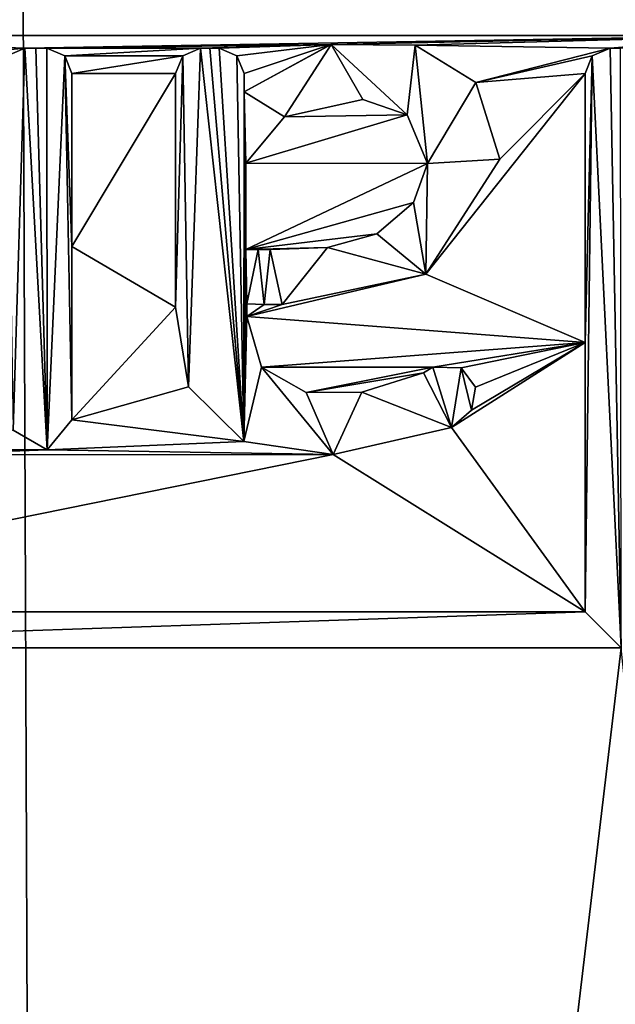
# Model space of a CAD drawing. Header units: millimetres. Extents: x -198 to 35, y -266 to 413.
# Tile 78 of 98: x -56.08 to -53.78, y -41.34 to -37.54. Entities that reach past the tile are written whole.
import ezdxf

# ---------------------------------------------------------------- set-up
doc = ezdxf.new("R2010")
doc.units = ezdxf.units.MM
doc.header["$LTSCALE"] = 87.30003
for name, color, linetype in [('1286', 7, 'CONTINUOUS'), ('1288', 7, 'CONTINUOUS'), ('1302', 7, 'CONTINUOUS'), ('1303', 7, 'CONTINUOUS'), ('1308', 7, 'CONTINUOUS'), ('1309', 7, 'CONTINUOUS'), ('1310', 7, 'CONTINUOUS'), ('1311', 7, 'CONTINUOUS'), ('1312', 7, 'CONTINUOUS'), ('1313', 7, 'CONTINUOUS'), ('1314', 7, 'CONTINUOUS'), ('1315', 7, 'CONTINUOUS'), ('1316', 7, 'CONTINUOUS'), ('1317', 7, 'CONTINUOUS'), ('1318', 7, 'CONTINUOUS'), ('1319', 7, 'CONTINUOUS'), ('1320', 7, 'CONTINUOUS'), ('1321', 7, 'CONTINUOUS'), ('1322', 7, 'CONTINUOUS'), ('1323', 7, 'CONTINUOUS'), ('1324', 7, 'CONTINUOUS'), ('1325', 7, 'CONTINUOUS'), ('1326', 7, 'CONTINUOUS'), ('1327', 7, 'CONTINUOUS'), ('1436', 7, 'CONTINUOUS'), ('1437', 7, 'CONTINUOUS'), ('1438', 7, 'CONTINUOUS'), ('1439', 7, 'CONTINUOUS'), ('879', 7, 'CONTINUOUS')]:
    doc.layers.add(name, color=color, linetype=linetype)

msp = doc.modelspace()

# ---------------------------------------------------------------- linework, layer by layer
at = {"layer": '1286', "color": 7, "linetype": 'Continuous'}
for points in [[(-53.434, -28.0968, 71.3632), (-59.0841, -28.0893, 69.3411), (-58.1168, -37.6766, 69.966), (-53.434, -28.0968, 71.3632)], [(-48.894, -28.1001, 71.9474), (-53.434, -28.0968, 71.3632), (-58.1168, -37.6766, 69.966), (-48.894, -28.1001, 71.9474)], [(-58.047, -37.6469, 69.9929), (-48.894, -28.1001, 71.9474), (-58.1168, -37.6766, 69.966), (-58.047, -37.6469, 69.9929)], [(-57.442, -37.5979, 70.2243), (-48.894, -28.1001, 71.9474), (-58.047, -37.6469, 69.9929), (-57.442, -37.5979, 70.2243)], [(-48.894, -28.1001, 71.9474), (-57.442, -37.5979, 70.2243), (-53.188, -37.5979, 71.4771), (-48.894, -28.1001, 71.9474)], [(-57.442, -37.5979, 70.2243), (-57.0366, -37.7379, 70.3751), (-56.055, -37.6469, 70.709), (-57.442, -37.5979, 70.2243)], [(-57.442, -37.5979, 70.2243), (-56.055, -37.6469, 70.709), (-53.188, -37.5979, 71.4771), (-57.442, -37.5979, 70.2243)], [(-56.055, -37.6469, 70.709), (-54.8738, -37.6324, 71.0648), (-53.188, -37.5979, 71.4771), (-56.055, -37.6469, 70.709)], [(-54.8738, -37.6324, 71.0648), (-54.5493, -37.6355, 71.1532), (-53.188, -37.5979, 71.4771), (-54.8738, -37.6324, 71.0648)], [(-53.188, -37.5979, 71.4771), (-54.5493, -37.6355, 71.1532), (-53.796, -37.6469, 71.3421), (-53.188, -37.5979, 71.4771)], [(-53.7565, -37.6469, 71.3514), (-53.188, -37.5979, 71.4771), (-53.796, -37.6469, 71.3421), (-53.7565, -37.6469, 71.3514)], [(-56.055, -37.6469, 70.709), (-57.0366, -37.7379, 70.3751), (-56.1244, -37.6762, 70.6868), (-56.055, -37.6469, 70.709)], [(-56.055, -37.6469, 70.709), (-56.013, -37.6469, 70.7225), (-54.8738, -37.6324, 71.0648), (-56.055, -37.6469, 70.709)], [(-56.013, -37.6469, 70.7225), (-55.971, -37.6469, 70.736), (-54.8738, -37.6324, 71.0648), (-56.013, -37.6469, 70.7225)], [(-55.971, -37.6469, 70.736), (-55.377, -37.6469, 70.9198), (-54.8738, -37.6324, 71.0648), (-55.971, -37.6469, 70.736)], [(-55.971, -37.6469, 70.736), (-55.9016, -37.6761, 70.7585), (-55.377, -37.6469, 70.9198), (-55.971, -37.6469, 70.736)], [(-55.377, -37.6469, 70.9198), (-55.9016, -37.6761, 70.7585), (-55.4463, -37.6761, 70.8994), (-55.377, -37.6469, 70.9198)], [(-54.8738, -37.6324, 71.0648), (-55.377, -37.6469, 70.9198), (-55.3415, -37.6469, 70.9304), (-54.8738, -37.6324, 71.0648)], [(-55.306, -37.6469, 70.9409), (-54.8738, -37.6324, 71.0648), (-55.3415, -37.6469, 70.9304), (-55.306, -37.6469, 70.9409)], [(-55.2367, -37.676, 70.9615), (-54.8738, -37.6324, 71.0648), (-55.306, -37.6469, 70.9409), (-55.2367, -37.676, 70.9615)], [(-55.209, -37.7439, 70.9704), (-54.8738, -37.6324, 71.0648), (-55.2367, -37.676, 70.9615), (-55.209, -37.7439, 70.9704)], [(-55.209, -37.8149, 70.9712), (-54.8738, -37.6324, 71.0648), (-55.209, -37.7439, 70.9704), (-55.209, -37.8149, 70.9712)], [(-54.5493, -37.6355, 71.1532), (-54.3145, -37.7787, 71.2157), (-53.796, -37.6469, 71.3421), (-54.5493, -37.6355, 71.1532)], [(-53.796, -37.6469, 71.3421), (-54.3145, -37.7787, 71.2157), (-53.865, -37.6758, 71.326), (-53.796, -37.6469, 71.3421)], [(-55.9016, -37.6761, 70.7585), (-55.874, -37.7439, 70.7682), (-55.4463, -37.6761, 70.8994), (-55.9016, -37.6761, 70.7585)], [(-55.4463, -37.6761, 70.8994), (-55.874, -37.7439, 70.7682), (-55.474, -37.7439, 70.8918), (-55.4463, -37.6761, 70.8994)], [(-53.865, -37.6758, 71.326), (-54.3145, -37.7787, 71.2157), (-53.893, -37.7439, 71.3198), (-53.865, -37.6758, 71.326)], [(-55.874, -37.7439, 70.7682), (-55.874, -38.4121, 70.7766), (-55.474, -37.7439, 70.8918), (-55.874, -37.7439, 70.7682)], [(-55.474, -37.7439, 70.8918), (-55.874, -38.4121, 70.7766), (-55.474, -38.6459, 70.9021), (-55.474, -37.7439, 70.8918)], [(-54.222, -38.0749, 71.2416), (-54.5073, -38.5183, 71.1721), (-53.893, -37.7439, 71.3198), (-54.222, -38.0749, 71.2416)], [(-53.893, -37.7439, 71.3198), (-54.5073, -38.5183, 71.1721), (-53.893, -38.7818, 71.3272), (-53.893, -37.7439, 71.3198)], [(-54.3145, -37.7787, 71.2157), (-54.222, -38.0749, 71.2416), (-53.893, -37.7439, 71.3198), (-54.3145, -37.7787, 71.2157)], [(-54.7507, -37.8452, 71.1009), (-55.0536, -37.9117, 71.017), (-54.5794, -37.9036, 71.1476), (-54.7507, -37.8452, 71.1009)], [(-55.0536, -37.9117, 71.017), (-55.203, -38.0899, 70.9758), (-54.5794, -37.9036, 71.1476), (-55.0536, -37.9117, 71.017)], [(-54.5794, -37.9036, 71.1476), (-55.203, -38.0899, 70.9758), (-54.501, -38.0919, 71.17), (-54.5794, -37.9036, 71.1476)], [(-54.501, -38.0919, 71.17), (-55.203, -38.0899, 70.9758), (-55.203, -38.4229, 70.9794), (-54.501, -38.0919, 71.17)], [(-54.5553, -38.2426, 71.157), (-54.501, -38.0919, 71.17), (-55.203, -38.4229, 70.9794), (-54.5553, -38.2426, 71.157)], [(-54.6971, -38.3627, 71.1202), (-54.5553, -38.2426, 71.157), (-55.203, -38.4229, 70.9794), (-54.6971, -38.3627, 71.1202)], [(-54.8872, -38.4152, 71.0687), (-54.6971, -38.3627, 71.1202), (-55.203, -38.4229, 70.9794), (-54.8872, -38.4152, 71.0687)], [(-55.874, -38.4121, 70.7766), (-55.874, -39.0809, 70.7849), (-55.474, -38.6459, 70.9021), (-55.874, -38.4121, 70.7766)], [(-55.1555, -38.4229, 70.9931), (-54.8872, -38.4152, 71.0687), (-55.203, -38.4229, 70.9794), (-55.1555, -38.4229, 70.9931)], [(-55.108, -38.4229, 71.0067), (-54.8872, -38.4152, 71.0687), (-55.1555, -38.4229, 70.9931), (-55.108, -38.4229, 71.0067)], [(-55.062, -38.6359, 71.0219), (-55.199, -38.6819, 70.9833), (-54.5073, -38.5183, 71.1721), (-55.062, -38.6359, 71.0219)], [(-54.5073, -38.5183, 71.1721), (-55.199, -38.6819, 70.9833), (-53.893, -38.7818, 71.3272), (-54.5073, -38.5183, 71.1721)], [(-55.199, -38.6329, 70.9827), (-55.199, -38.6819, 70.9833), (-55.1313, -38.6355, 71.0022), (-55.199, -38.6329, 70.9827)], [(-55.1313, -38.6355, 71.0022), (-55.199, -38.6819, 70.9833), (-55.062, -38.6359, 71.0219), (-55.1313, -38.6355, 71.0022)], [(-55.474, -38.6459, 70.9021), (-55.874, -39.0809, 70.7849), (-55.4236, -38.9533, 70.9205), (-55.474, -38.6459, 70.9021)], [(-55.199, -38.6819, 70.9833), (-55.1425, -38.8781, 71.0015), (-53.893, -38.7818, 71.3272), (-55.199, -38.6819, 70.9833)], [(-55.1425, -38.8781, 71.0015), (-54.48, -38.8779, 71.1823), (-53.893, -38.7818, 71.3272), (-55.1425, -38.8781, 71.0015)], [(-54.48, -38.8779, 71.1823), (-54.3715, -38.8807, 71.2102), (-53.893, -38.7818, 71.3272), (-54.48, -38.8779, 71.1823)], [(-54.3308, -39.0434, 71.2219), (-54.409, -39.1099, 71.2026), (-53.893, -38.7818, 71.3272), (-54.3308, -39.0434, 71.2219)], [(-53.893, -38.7818, 71.3272), (-54.409, -39.1099, 71.2026), (-53.893, -39.8214, 71.3345), (-53.893, -38.7818, 71.3272)], [(-54.3715, -38.8807, 71.2102), (-54.3158, -38.9548, 71.225), (-53.893, -38.7818, 71.3272), (-54.3715, -38.8807, 71.2102)], [(-54.3158, -38.9548, 71.225), (-54.3308, -39.0434, 71.2219), (-53.893, -38.7818, 71.3272), (-54.3158, -38.9548, 71.225)], [(-54.9691, -38.9751, 71.0515), (-54.48, -38.8779, 71.1823), (-55.1425, -38.8781, 71.0015), (-54.9691, -38.9751, 71.0515)], [(-54.517, -38.8989, 71.1728), (-54.48, -38.8779, 71.1823), (-54.9691, -38.9751, 71.0515), (-54.517, -38.8989, 71.1728)], [(-54.7548, -38.9738, 71.1103), (-54.517, -38.8989, 71.1728), (-54.9691, -38.9751, 71.0515), (-54.7548, -38.9738, 71.1103)], [(-55.4236, -38.9533, 70.9205), (-55.874, -39.0809, 70.7849), (-55.2108, -39.1645, 70.985), (-55.4236, -38.9533, 70.9205)], [(-55.874, -39.0809, 70.7849), (-55.9699, -39.196, 70.7562), (-55.2108, -39.1645, 70.985), (-55.874, -39.0809, 70.7849)], [(-56.1009, -39.1209, 70.7135), (-56.3752, -39.1959, 70.6252), (-55.9699, -39.196, 70.7562), (-56.1009, -39.1209, 70.7135)], [(-54.409, -39.1099, 71.2026), (-54.8653, -39.2151, 71.0825), (-53.893, -39.8214, 71.3345), (-54.409, -39.1099, 71.2026)], [(-55.2108, -39.1645, 70.985), (-55.9699, -39.196, 70.7562), (-54.8653, -39.2151, 71.0825), (-55.2108, -39.1645, 70.985)], [(-56.3752, -39.1959, 70.6252), (-56.4956, -39.2156, 70.5854), (-55.9699, -39.196, 70.7562), (-56.3752, -39.1959, 70.6252)], [(-55.9699, -39.196, 70.7562), (-56.4956, -39.2156, 70.5854), (-54.8653, -39.2151, 71.0825), (-55.9699, -39.196, 70.7562)], [(-56.4956, -39.2156, 70.5854), (-57.866, -39.8219, 70.1045), (-54.8653, -39.2151, 71.0825), (-56.4956, -39.2156, 70.5854)], [(-54.8653, -39.2151, 71.0825), (-57.866, -39.8219, 70.1045), (-53.893, -39.8214, 71.3345), (-54.8653, -39.2151, 71.0825)], [(-57.866, -39.8219, 70.1045), (-58.0047, -39.9609, 70.054), (-53.893, -39.8214, 71.3345), (-57.866, -39.8219, 70.1045)], [(-53.893, -39.8214, 71.3345), (-58.0047, -39.9609, 70.054), (-53.7533, -39.9609, 71.3677), (-53.893, -39.8214, 71.3345)], [(-58.0047, -39.9609, 70.054), (-59.5174, -88.3191, 70.5208), (-53.7533, -39.9609, 71.3677), (-58.0047, -39.9609, 70.054)], [(-53.7533, -39.9609, 71.3677), (-59.5174, -88.3191, 70.5208), (-53.2372, -45.0893, 71.5073), (-53.7533, -39.9609, 71.3677)]]:
    msp.add_3dface(points, dxfattribs=at)
at = {"layer": '1288', "color": 7, "linetype": 'Continuous'}
for points in [[(-56.1244, -37.6762, 70.7395), (-56.1009, -39.1209, 70.7661), (-56.055, -37.6469, 70.7615), (-56.1244, -37.6762, 70.7395)], [(-56.1009, -39.1209, 70.7661), (-55.9699, -39.196, 70.8087), (-56.055, -37.6469, 70.7615), (-56.1009, -39.1209, 70.7661)], [(-56.055, -37.6469, 70.7615), (-55.9699, -39.196, 70.8087), (-56.013, -37.6469, 70.7751), (-56.055, -37.6469, 70.7615)], [(-56.013, -37.6469, 70.7751), (-55.9699, -39.196, 70.8087), (-55.971, -37.6469, 70.7885), (-56.013, -37.6469, 70.7751)], [(-55.971, -37.6469, 70.7885), (-55.9699, -39.196, 70.8087), (-55.9016, -37.6761, 70.811), (-55.971, -37.6469, 70.7885)], [(-55.4236, -38.9532, 70.9727), (-55.377, -37.6469, 70.972), (-55.4463, -37.6761, 70.9517), (-55.4236, -38.9532, 70.9727)], [(-55.2108, -39.1645, 71.037), (-55.377, -37.6469, 70.972), (-55.4236, -38.9532, 70.9727), (-55.2108, -39.1645, 71.037)], [(-55.3415, -37.6469, 70.9826), (-55.377, -37.6469, 70.972), (-55.2108, -39.1645, 71.037), (-55.3415, -37.6469, 70.9826)], [(-55.306, -37.6469, 70.993), (-55.3415, -37.6469, 70.9826), (-55.2108, -39.1645, 71.037), (-55.306, -37.6469, 70.993)], [(-55.2367, -37.676, 71.0137), (-55.306, -37.6469, 70.993), (-55.2108, -39.1645, 71.037), (-55.2367, -37.676, 71.0137)], [(-54.8737, -37.6324, 71.1168), (-55.209, -37.8149, 71.0233), (-55.0535, -37.9117, 71.069), (-54.8737, -37.6324, 71.1168)], [(-54.7506, -37.8452, 71.1527), (-54.8737, -37.6324, 71.1168), (-55.0535, -37.9117, 71.069), (-54.7506, -37.8452, 71.1527)], [(-54.5492, -37.6355, 71.205), (-54.8737, -37.6324, 71.1168), (-54.5794, -37.9037, 71.1994), (-54.5492, -37.6355, 71.205)], [(-54.5794, -37.9037, 71.1994), (-54.8737, -37.6324, 71.1168), (-54.7506, -37.8452, 71.1527), (-54.5794, -37.9037, 71.1994)], [(-54.501, -38.0919, 71.2217), (-54.5492, -37.6355, 71.205), (-54.5794, -37.9037, 71.1994), (-54.501, -38.0919, 71.2217)], [(-54.3145, -37.7787, 71.2674), (-54.5492, -37.6355, 71.205), (-54.501, -38.0919, 71.2217), (-54.3145, -37.7787, 71.2674)], [(-53.865, -37.6758, 71.3775), (-53.7533, -39.9609, 71.419), (-53.796, -37.6469, 71.3935), (-53.865, -37.6758, 71.3775)], [(-53.796, -37.6469, 71.3935), (-53.7533, -39.9609, 71.419), (-53.7565, -37.6469, 71.4028), (-53.796, -37.6469, 71.3935)], [(-55.9699, -39.196, 70.8087), (-55.874, -39.0809, 70.8373), (-55.9016, -37.6761, 70.811), (-55.9699, -39.196, 70.8087)], [(-55.874, -38.4121, 70.829), (-55.874, -37.7439, 70.8206), (-55.9016, -37.6761, 70.811), (-55.874, -38.4121, 70.829)], [(-55.874, -39.0809, 70.8373), (-55.874, -38.4121, 70.829), (-55.9016, -37.6761, 70.811), (-55.874, -39.0809, 70.8373)], [(-55.474, -38.6459, 70.9543), (-55.4236, -38.9532, 70.9727), (-55.4463, -37.6761, 70.9517), (-55.474, -38.6459, 70.9543)], [(-55.474, -37.7439, 70.9441), (-55.474, -38.6459, 70.9543), (-55.4463, -37.6761, 70.9517), (-55.474, -37.7439, 70.9441)], [(-55.209, -37.7439, 71.0225), (-55.2367, -37.676, 71.0137), (-55.2108, -39.1645, 71.037), (-55.209, -37.7439, 71.0225)], [(-53.893, -39.8214, 71.3859), (-53.7533, -39.9609, 71.419), (-53.865, -37.6758, 71.3775), (-53.893, -39.8214, 71.3859)], [(-53.893, -39.8214, 71.3859), (-53.865, -37.6758, 71.3775), (-53.893, -38.7818, 71.3786), (-53.893, -39.8214, 71.3859)], [(-53.893, -37.7439, 71.3712), (-53.893, -38.7818, 71.3786), (-53.865, -37.6758, 71.3775), (-53.893, -37.7439, 71.3712)], [(-55.209, -37.8149, 71.0233), (-55.209, -37.7439, 71.0225), (-55.2108, -39.1645, 71.037), (-55.209, -37.8149, 71.0233)], [(-54.222, -38.0749, 71.2932), (-54.3145, -37.7787, 71.2674), (-54.501, -38.0919, 71.2217), (-54.222, -38.0749, 71.2932)], [(-55.209, -37.8149, 71.0233), (-55.2108, -39.1645, 71.037), (-55.203, -38.0899, 71.0279), (-55.209, -37.8149, 71.0233)], [(-55.209, -37.8149, 71.0233), (-55.203, -38.0899, 71.0279), (-55.0535, -37.9117, 71.069), (-55.209, -37.8149, 71.0233)], [(-55.203, -38.0899, 71.0279), (-55.2108, -39.1645, 71.037), (-55.203, -38.4229, 71.0314), (-55.203, -38.0899, 71.0279)], [(-54.5553, -38.2426, 71.2087), (-54.5072, -38.5183, 71.2238), (-54.501, -38.0919, 71.2217), (-54.5553, -38.2426, 71.2087)], [(-54.5072, -38.5183, 71.2238), (-54.222, -38.0749, 71.2932), (-54.501, -38.0919, 71.2217), (-54.5072, -38.5183, 71.2238)], [(-54.6971, -38.3627, 71.172), (-54.5072, -38.5183, 71.2238), (-54.5553, -38.2426, 71.2087), (-54.6971, -38.3627, 71.172)], [(-54.8872, -38.4152, 71.1206), (-54.5072, -38.5183, 71.2238), (-54.6971, -38.3627, 71.172), (-54.8872, -38.4152, 71.1206)], [(-55.108, -38.4229, 71.0587), (-55.062, -38.6359, 71.0739), (-54.8872, -38.4152, 71.1206), (-55.108, -38.4229, 71.0587)], [(-55.062, -38.6359, 71.0739), (-54.5072, -38.5183, 71.2238), (-54.8872, -38.4152, 71.1206), (-55.062, -38.6359, 71.0739)], [(-55.2108, -39.1645, 71.037), (-55.199, -38.6819, 71.0353), (-55.203, -38.4229, 71.0314), (-55.2108, -39.1645, 71.037)], [(-55.199, -38.6819, 71.0353), (-55.199, -38.6329, 71.0348), (-55.203, -38.4229, 71.0314), (-55.199, -38.6819, 71.0353)], [(-55.203, -38.4229, 71.0314), (-55.199, -38.6329, 71.0348), (-55.1555, -38.4229, 71.0451), (-55.203, -38.4229, 71.0314)], [(-55.199, -38.6329, 71.0348), (-55.1313, -38.6355, 71.0542), (-55.1555, -38.4229, 71.0451), (-55.199, -38.6329, 71.0348)], [(-55.1555, -38.4229, 71.0451), (-55.1313, -38.6355, 71.0542), (-55.108, -38.4229, 71.0587), (-55.1555, -38.4229, 71.0451)], [(-55.1313, -38.6355, 71.0542), (-55.062, -38.6359, 71.0739), (-55.108, -38.4229, 71.0587), (-55.1313, -38.6355, 71.0542)], [(-55.1425, -38.878, 71.0535), (-55.199, -38.6819, 71.0353), (-55.2108, -39.1645, 71.037), (-55.1425, -38.878, 71.0535)], [(-54.8654, -39.2151, 71.1343), (-55.1425, -38.878, 71.0535), (-55.2108, -39.1645, 71.037), (-54.8654, -39.2151, 71.1343)], [(-54.9691, -38.9751, 71.1034), (-55.1425, -38.878, 71.0535), (-54.8654, -39.2151, 71.1343), (-54.9691, -38.9751, 71.1034)], [(-54.517, -38.8989, 71.2245), (-54.7548, -38.9738, 71.1621), (-54.409, -39.1099, 71.2542), (-54.517, -38.8989, 71.2245)], [(-54.48, -38.8779, 71.2339), (-54.517, -38.8989, 71.2245), (-54.409, -39.1099, 71.2542), (-54.48, -38.8779, 71.2339)], [(-54.3715, -38.8807, 71.2619), (-54.48, -38.8779, 71.2339), (-54.409, -39.1099, 71.2542), (-54.3715, -38.8807, 71.2619)], [(-54.3308, -39.0433, 71.2735), (-54.3715, -38.8807, 71.2619), (-54.409, -39.1099, 71.2542), (-54.3308, -39.0433, 71.2735)], [(-54.3158, -38.9548, 71.2766), (-54.3715, -38.8807, 71.2619), (-54.3308, -39.0433, 71.2735), (-54.3158, -38.9548, 71.2766)], [(-54.7548, -38.9738, 71.1621), (-54.9691, -38.9751, 71.1034), (-54.8654, -39.2151, 71.1343), (-54.7548, -38.9738, 71.1621)], [(-54.409, -39.1099, 71.2542), (-54.7548, -38.9738, 71.1621), (-54.8654, -39.2151, 71.1343), (-54.409, -39.1099, 71.2542)]]:
    msp.add_3dface(points, dxfattribs=at)
at = {"layer": '1302', "color": 7, "linetype": 'Continuous'}
for points in [[(-55.874, -38.4121, 70.7766), (-55.874, -37.7439, 70.7682), (-55.874, -38.4121, 70.829), (-55.874, -38.4121, 70.7766)], [(-55.874, -37.7439, 70.7682), (-55.874, -37.7439, 70.8206), (-55.874, -38.4121, 70.829), (-55.874, -37.7439, 70.7682)], [(-55.874, -39.0809, 70.7849), (-55.874, -38.4121, 70.7766), (-55.874, -39.0809, 70.8373), (-55.874, -39.0809, 70.7849)], [(-55.874, -38.4121, 70.7766), (-55.874, -38.4121, 70.829), (-55.874, -39.0809, 70.8373), (-55.874, -38.4121, 70.7766)]]:
    msp.add_3dface(points, dxfattribs=at)
at = {"layer": '1303', "color": 7, "linetype": 'Continuous'}
for points in [[(-55.9699, -39.196, 70.7562), (-55.874, -39.0809, 70.7849), (-55.9699, -39.196, 70.8087), (-55.9699, -39.196, 70.7562)], [(-55.874, -39.0809, 70.7849), (-55.874, -39.0809, 70.8373), (-55.9699, -39.196, 70.8087), (-55.874, -39.0809, 70.7849)], [(-56.1009, -39.1209, 70.7135), (-55.9699, -39.196, 70.7562), (-56.1009, -39.1209, 70.7661), (-56.1009, -39.1209, 70.7135)], [(-55.9699, -39.196, 70.7562), (-55.9699, -39.196, 70.8087), (-56.1009, -39.1209, 70.7661), (-55.9699, -39.196, 70.7562)]]:
    msp.add_3dface(points, dxfattribs=at)
at = {"layer": '1308', "color": 7, "linetype": 'Continuous'}
for points in [[(-56.055, -37.6469, 70.709), (-56.1244, -37.6762, 70.6868), (-56.055, -37.6469, 70.7615), (-56.055, -37.6469, 70.709)], [(-56.1244, -37.6762, 70.6868), (-56.1244, -37.6762, 70.7395), (-56.055, -37.6469, 70.7615), (-56.1244, -37.6762, 70.6868)]]:
    msp.add_3dface(points, dxfattribs=at)
at = {"layer": '1309', "color": 7, "linetype": 'Continuous'}
for points in [[(-56.013, -37.6469, 70.7225), (-56.055, -37.6469, 70.709), (-56.013, -37.6469, 70.7751), (-56.013, -37.6469, 70.7225)], [(-56.055, -37.6469, 70.709), (-56.055, -37.6469, 70.7615), (-56.013, -37.6469, 70.7751), (-56.055, -37.6469, 70.709)], [(-55.971, -37.6469, 70.736), (-56.013, -37.6469, 70.7225), (-55.971, -37.6469, 70.7885), (-55.971, -37.6469, 70.736)], [(-56.013, -37.6469, 70.7225), (-56.013, -37.6469, 70.7751), (-55.971, -37.6469, 70.7885), (-56.013, -37.6469, 70.7225)]]:
    msp.add_3dface(points, dxfattribs=at)
at = {"layer": '1310', "color": 7, "linetype": 'Continuous'}
for points in [[(-55.9016, -37.6761, 70.7585), (-55.971, -37.6469, 70.736), (-55.9016, -37.6761, 70.811), (-55.9016, -37.6761, 70.7585)], [(-55.971, -37.6469, 70.736), (-55.971, -37.6469, 70.7885), (-55.9016, -37.6761, 70.811), (-55.971, -37.6469, 70.736)], [(-55.874, -37.7439, 70.7682), (-55.9016, -37.6761, 70.7585), (-55.874, -37.7439, 70.8206), (-55.874, -37.7439, 70.7682)], [(-55.874, -37.7439, 70.8206), (-55.9016, -37.6761, 70.7585), (-55.9016, -37.6761, 70.811), (-55.874, -37.7439, 70.8206)]]:
    msp.add_3dface(points, dxfattribs=at)
at = {"layer": '1311', "color": 7, "linetype": 'Continuous'}
for points in [[(-55.3415, -37.6469, 70.9304), (-55.377, -37.6469, 70.9198), (-55.377, -37.6469, 70.972), (-55.3415, -37.6469, 70.9304)], [(-55.306, -37.6469, 70.9409), (-55.3415, -37.6469, 70.9304), (-55.377, -37.6469, 70.972), (-55.306, -37.6469, 70.9409)], [(-55.306, -37.6469, 70.9409), (-55.377, -37.6469, 70.972), (-55.3415, -37.6469, 70.9826), (-55.306, -37.6469, 70.9409)], [(-55.306, -37.6469, 70.9409), (-55.3415, -37.6469, 70.9826), (-55.306, -37.6469, 70.993), (-55.306, -37.6469, 70.9409)]]:
    msp.add_3dface(points, dxfattribs=at)
at = {"layer": '1312', "color": 7, "linetype": 'Continuous'}
for points in [[(-55.2367, -37.676, 70.9615), (-55.306, -37.6469, 70.9409), (-55.2367, -37.676, 71.0137), (-55.2367, -37.676, 70.9615)], [(-55.306, -37.6469, 70.9409), (-55.306, -37.6469, 70.993), (-55.2367, -37.676, 71.0137), (-55.306, -37.6469, 70.9409)], [(-55.209, -37.7439, 70.9704), (-55.2367, -37.676, 70.9615), (-55.209, -37.7439, 71.0225), (-55.209, -37.7439, 70.9704)], [(-55.2367, -37.676, 70.9615), (-55.2367, -37.676, 71.0137), (-55.209, -37.7439, 71.0225), (-55.2367, -37.676, 70.9615)]]:
    msp.add_3dface(points, dxfattribs=at)
at = {"layer": '1313', "color": 7, "linetype": 'Continuous'}
for points in [[(-55.209, -37.8149, 70.9712), (-55.209, -37.7439, 70.9704), (-55.209, -37.8149, 71.0233), (-55.209, -37.8149, 70.9712)], [(-55.209, -37.7439, 70.9704), (-55.209, -37.7439, 71.0225), (-55.209, -37.8149, 71.0233), (-55.209, -37.7439, 70.9704)]]:
    msp.add_3dface(points, dxfattribs=at)
at = {"layer": '1314', "color": 7, "linetype": 'Continuous'}
for points in [[(-54.8738, -37.6324, 71.0648), (-55.209, -37.8149, 70.9712), (-54.8737, -37.6324, 71.1168), (-54.8738, -37.6324, 71.0648)], [(-55.209, -37.8149, 70.9712), (-55.209, -37.8149, 71.0233), (-54.8737, -37.6324, 71.1168), (-55.209, -37.8149, 70.9712)], [(-54.5493, -37.6355, 71.1532), (-54.8738, -37.6324, 71.0648), (-54.8737, -37.6324, 71.1168), (-54.5493, -37.6355, 71.1532)], [(-54.5493, -37.6355, 71.1532), (-54.8737, -37.6324, 71.1168), (-54.5492, -37.6355, 71.205), (-54.5493, -37.6355, 71.1532)], [(-54.3145, -37.7787, 71.2157), (-54.5493, -37.6355, 71.1532), (-54.5492, -37.6355, 71.205), (-54.3145, -37.7787, 71.2157)], [(-54.3145, -37.7787, 71.2157), (-54.5492, -37.6355, 71.205), (-54.3145, -37.7787, 71.2674), (-54.3145, -37.7787, 71.2157)], [(-54.222, -38.0749, 71.2416), (-54.3145, -37.7787, 71.2157), (-54.222, -38.0749, 71.2932), (-54.222, -38.0749, 71.2416)], [(-54.3145, -37.7787, 71.2157), (-54.3145, -37.7787, 71.2674), (-54.222, -38.0749, 71.2932), (-54.3145, -37.7787, 71.2157)]]:
    msp.add_3dface(points, dxfattribs=at)
at = {"layer": '1315', "color": 7, "linetype": 'Continuous'}
for points in [[(-54.5073, -38.5183, 71.1721), (-54.222, -38.0749, 71.2416), (-54.5072, -38.5183, 71.2238), (-54.5073, -38.5183, 71.1721)], [(-54.222, -38.0749, 71.2416), (-54.222, -38.0749, 71.2932), (-54.5072, -38.5183, 71.2238), (-54.222, -38.0749, 71.2416)], [(-55.062, -38.6359, 71.0219), (-54.5073, -38.5183, 71.1721), (-55.062, -38.6359, 71.0739), (-55.062, -38.6359, 71.0219)], [(-54.5073, -38.5183, 71.1721), (-54.5072, -38.5183, 71.2238), (-55.062, -38.6359, 71.0739), (-54.5073, -38.5183, 71.1721)]]:
    msp.add_3dface(points, dxfattribs=at)
at = {"layer": '1316', "color": 7, "linetype": 'Continuous'}
for points in [[(-55.199, -38.6329, 70.9827), (-55.1313, -38.6355, 71.0022), (-55.199, -38.6329, 71.0348), (-55.199, -38.6329, 70.9827)], [(-55.1313, -38.6355, 71.0022), (-55.1313, -38.6355, 71.0542), (-55.199, -38.6329, 71.0348), (-55.1313, -38.6355, 71.0022)], [(-55.1313, -38.6355, 71.0022), (-55.062, -38.6359, 71.0219), (-55.1313, -38.6355, 71.0542), (-55.1313, -38.6355, 71.0022)], [(-55.062, -38.6359, 71.0219), (-55.062, -38.6359, 71.0739), (-55.1313, -38.6355, 71.0542), (-55.062, -38.6359, 71.0219)]]:
    msp.add_3dface(points, dxfattribs=at)
at = {"layer": '1317', "color": 7, "linetype": 'Continuous'}
for points in [[(-55.199, -38.6819, 70.9833), (-55.199, -38.6329, 70.9827), (-55.199, -38.6329, 71.0348), (-55.199, -38.6819, 70.9833)], [(-55.199, -38.6819, 70.9833), (-55.199, -38.6329, 71.0348), (-55.199, -38.6819, 71.0353), (-55.199, -38.6819, 70.9833)]]:
    msp.add_3dface(points, dxfattribs=at)
at = {"layer": '1318', "color": 7, "linetype": 'Continuous'}
for points in [[(-55.1425, -38.8781, 71.0015), (-55.199, -38.6819, 70.9833), (-55.1425, -38.878, 71.0535), (-55.1425, -38.8781, 71.0015)], [(-55.199, -38.6819, 70.9833), (-55.199, -38.6819, 71.0353), (-55.1425, -38.878, 71.0535), (-55.199, -38.6819, 70.9833)], [(-55.1425, -38.8781, 71.0015), (-55.1425, -38.878, 71.0535), (-54.9691, -38.9751, 71.1034), (-55.1425, -38.8781, 71.0015)], [(-54.9691, -38.9751, 71.0515), (-55.1425, -38.8781, 71.0015), (-54.9691, -38.9751, 71.1034), (-54.9691, -38.9751, 71.0515)], [(-54.517, -38.8989, 71.1728), (-54.7548, -38.9738, 71.1103), (-54.517, -38.8989, 71.2245), (-54.517, -38.8989, 71.1728)], [(-54.7548, -38.9738, 71.1103), (-54.7548, -38.9738, 71.1621), (-54.517, -38.8989, 71.2245), (-54.7548, -38.9738, 71.1103)], [(-54.7548, -38.9738, 71.1103), (-54.9691, -38.9751, 71.0515), (-54.7548, -38.9738, 71.1621), (-54.7548, -38.9738, 71.1103)], [(-54.9691, -38.9751, 71.0515), (-54.9691, -38.9751, 71.1034), (-54.7548, -38.9738, 71.1621), (-54.9691, -38.9751, 71.0515)]]:
    msp.add_3dface(points, dxfattribs=at)
at = {"layer": '1319', "color": 7, "linetype": 'Continuous'}
for points in [[(-54.48, -38.8779, 71.1823), (-54.517, -38.8989, 71.1728), (-54.517, -38.8989, 71.2245), (-54.48, -38.8779, 71.1823)], [(-54.48, -38.8779, 71.1823), (-54.517, -38.8989, 71.2245), (-54.48, -38.8779, 71.2339), (-54.48, -38.8779, 71.1823)]]:
    msp.add_3dface(points, dxfattribs=at)
at = {"layer": '1320', "color": 7, "linetype": 'Continuous'}
for points in [[(-54.3715, -38.8807, 71.2102), (-54.48, -38.8779, 71.1823), (-54.3715, -38.8807, 71.2619), (-54.3715, -38.8807, 71.2102)], [(-54.48, -38.8779, 71.1823), (-54.48, -38.8779, 71.2339), (-54.3715, -38.8807, 71.2619), (-54.48, -38.8779, 71.1823)], [(-54.3158, -38.9548, 71.225), (-54.3715, -38.8807, 71.2102), (-54.3158, -38.9548, 71.2766), (-54.3158, -38.9548, 71.225)], [(-54.3715, -38.8807, 71.2102), (-54.3715, -38.8807, 71.2619), (-54.3158, -38.9548, 71.2766), (-54.3715, -38.8807, 71.2102)], [(-54.3308, -39.0434, 71.2219), (-54.3158, -38.9548, 71.225), (-54.3308, -39.0433, 71.2735), (-54.3308, -39.0434, 71.2219)], [(-54.3158, -38.9548, 71.225), (-54.3158, -38.9548, 71.2766), (-54.3308, -39.0433, 71.2735), (-54.3158, -38.9548, 71.225)], [(-54.3308, -39.0434, 71.2219), (-54.3308, -39.0433, 71.2735), (-54.409, -39.1099, 71.2542), (-54.3308, -39.0434, 71.2219)], [(-54.409, -39.1099, 71.2026), (-54.3308, -39.0434, 71.2219), (-54.409, -39.1099, 71.2542), (-54.409, -39.1099, 71.2026)]]:
    msp.add_3dface(points, dxfattribs=at)
at = {"layer": '1321', "color": 7, "linetype": 'Continuous'}
for points in [[(-55.474, -38.6459, 70.9021), (-55.4236, -38.9533, 70.9205), (-55.474, -38.6459, 70.9543), (-55.474, -38.6459, 70.9021)], [(-55.4236, -38.9533, 70.9205), (-55.4236, -38.9532, 70.9727), (-55.474, -38.6459, 70.9543), (-55.4236, -38.9533, 70.9205)], [(-55.4236, -38.9533, 70.9205), (-55.2108, -39.1645, 71.037), (-55.4236, -38.9532, 70.9727), (-55.4236, -38.9533, 70.9205)], [(-55.4236, -38.9533, 70.9205), (-55.2108, -39.1645, 70.985), (-55.2108, -39.1645, 71.037), (-55.4236, -38.9533, 70.9205)], [(-54.8653, -39.2151, 71.0825), (-54.409, -39.1099, 71.2026), (-54.8654, -39.2151, 71.1343), (-54.8653, -39.2151, 71.0825)], [(-54.409, -39.1099, 71.2026), (-54.409, -39.1099, 71.2542), (-54.8654, -39.2151, 71.1343), (-54.409, -39.1099, 71.2026)], [(-55.2108, -39.1645, 70.985), (-54.8653, -39.2151, 71.0825), (-54.8654, -39.2151, 71.1343), (-55.2108, -39.1645, 70.985)], [(-55.2108, -39.1645, 70.985), (-54.8654, -39.2151, 71.1343), (-55.2108, -39.1645, 71.037), (-55.2108, -39.1645, 70.985)]]:
    msp.add_3dface(points, dxfattribs=at)
at = {"layer": '1322', "color": 7, "linetype": 'Continuous'}
for points in [[(-55.474, -37.7439, 70.8918), (-55.474, -38.6459, 70.9021), (-55.474, -37.7439, 70.9441), (-55.474, -37.7439, 70.8918)], [(-55.474, -38.6459, 70.9021), (-55.474, -38.6459, 70.9543), (-55.474, -37.7439, 70.9441), (-55.474, -38.6459, 70.9021)]]:
    msp.add_3dface(points, dxfattribs=at)
at = {"layer": '1323', "color": 7, "linetype": 'Continuous'}
for points in [[(-55.377, -37.6469, 70.9198), (-55.4463, -37.6761, 70.8994), (-55.377, -37.6469, 70.972), (-55.377, -37.6469, 70.9198)], [(-55.377, -37.6469, 70.972), (-55.4463, -37.6761, 70.8994), (-55.4463, -37.6761, 70.9517), (-55.377, -37.6469, 70.972)], [(-55.4463, -37.6761, 70.8994), (-55.474, -37.7439, 70.8918), (-55.4463, -37.6761, 70.9517), (-55.4463, -37.6761, 70.8994)], [(-55.474, -37.7439, 70.8918), (-55.474, -37.7439, 70.9441), (-55.4463, -37.6761, 70.9517), (-55.474, -37.7439, 70.8918)]]:
    msp.add_3dface(points, dxfattribs=at)
at = {"layer": '1324', "color": 7, "linetype": 'Continuous'}
for points in [[(-55.203, -38.4229, 70.9794), (-55.203, -38.0899, 70.9758), (-55.203, -38.4229, 71.0314), (-55.203, -38.4229, 70.9794)], [(-55.203, -38.0899, 70.9758), (-55.203, -38.0899, 71.0279), (-55.203, -38.4229, 71.0314), (-55.203, -38.0899, 70.9758)]]:
    msp.add_3dface(points, dxfattribs=at)
at = {"layer": '1325', "color": 7, "linetype": 'Continuous'}
for points in [[(-55.1555, -38.4229, 70.9931), (-55.203, -38.4229, 70.9794), (-55.1555, -38.4229, 71.0451), (-55.1555, -38.4229, 70.9931)], [(-55.203, -38.4229, 70.9794), (-55.203, -38.4229, 71.0314), (-55.1555, -38.4229, 71.0451), (-55.203, -38.4229, 70.9794)], [(-55.108, -38.4229, 71.0067), (-55.1555, -38.4229, 70.9931), (-55.108, -38.4229, 71.0587), (-55.108, -38.4229, 71.0067)], [(-55.1555, -38.4229, 70.9931), (-55.1555, -38.4229, 71.0451), (-55.108, -38.4229, 71.0587), (-55.1555, -38.4229, 70.9931)]]:
    msp.add_3dface(points, dxfattribs=at)
at = {"layer": '1326', "color": 7, "linetype": 'Continuous'}
for points in [[(-54.501, -38.0919, 71.17), (-54.5553, -38.2426, 71.157), (-54.501, -38.0919, 71.2217), (-54.501, -38.0919, 71.17)], [(-54.5553, -38.2426, 71.157), (-54.5553, -38.2426, 71.2087), (-54.501, -38.0919, 71.2217), (-54.5553, -38.2426, 71.157)], [(-54.5553, -38.2426, 71.157), (-54.6971, -38.3627, 71.1202), (-54.6971, -38.3627, 71.172), (-54.5553, -38.2426, 71.157)], [(-54.5553, -38.2426, 71.157), (-54.6971, -38.3627, 71.172), (-54.5553, -38.2426, 71.2087), (-54.5553, -38.2426, 71.157)], [(-54.6971, -38.3627, 71.1202), (-54.8872, -38.4152, 71.0687), (-54.8872, -38.4152, 71.1206), (-54.6971, -38.3627, 71.1202)], [(-54.6971, -38.3627, 71.1202), (-54.8872, -38.4152, 71.1206), (-54.6971, -38.3627, 71.172), (-54.6971, -38.3627, 71.1202)], [(-54.8872, -38.4152, 71.0687), (-55.108, -38.4229, 71.0067), (-54.8872, -38.4152, 71.1206), (-54.8872, -38.4152, 71.0687)], [(-55.108, -38.4229, 71.0067), (-55.108, -38.4229, 71.0587), (-54.8872, -38.4152, 71.1206), (-55.108, -38.4229, 71.0067)]]:
    msp.add_3dface(points, dxfattribs=at)
at = {"layer": '1327', "color": 7, "linetype": 'Continuous'}
for points in [[(-55.0536, -37.9117, 71.017), (-54.7507, -37.8452, 71.1009), (-55.0535, -37.9117, 71.069), (-55.0536, -37.9117, 71.017)], [(-54.7507, -37.8452, 71.1009), (-54.7506, -37.8452, 71.1527), (-55.0535, -37.9117, 71.069), (-54.7507, -37.8452, 71.1009)], [(-54.7507, -37.8452, 71.1009), (-54.5794, -37.9036, 71.1476), (-54.7506, -37.8452, 71.1527), (-54.7507, -37.8452, 71.1009)], [(-54.5794, -37.9036, 71.1476), (-54.5794, -37.9037, 71.1994), (-54.7506, -37.8452, 71.1527), (-54.5794, -37.9036, 71.1476)], [(-55.203, -38.0899, 70.9758), (-55.0536, -37.9117, 71.017), (-55.203, -38.0899, 71.0279), (-55.203, -38.0899, 70.9758)], [(-55.203, -38.0899, 71.0279), (-55.0536, -37.9117, 71.017), (-55.0535, -37.9117, 71.069), (-55.203, -38.0899, 71.0279)], [(-54.5794, -37.9036, 71.1476), (-54.501, -38.0919, 71.17), (-54.5794, -37.9037, 71.1994), (-54.5794, -37.9036, 71.1476)], [(-54.501, -38.0919, 71.17), (-54.501, -38.0919, 71.2217), (-54.5794, -37.9037, 71.1994), (-54.501, -38.0919, 71.17)]]:
    msp.add_3dface(points, dxfattribs=at)
at = {"layer": '1436', "color": 7, "linetype": 'Continuous'}
for points in [[(-53.893, -39.8214, 71.3345), (-53.7533, -39.9609, 71.3677), (-53.893, -39.8214, 71.3859), (-53.893, -39.8214, 71.3345)], [(-53.7533, -39.9609, 71.3677), (-53.7533, -39.9609, 71.419), (-53.893, -39.8214, 71.3859), (-53.7533, -39.9609, 71.3677)]]:
    msp.add_3dface(points, dxfattribs=at)
at = {"layer": '1437', "color": 7, "linetype": 'Continuous'}
for points in [[(-53.893, -37.7439, 71.3198), (-53.893, -38.7818, 71.3272), (-53.893, -37.7439, 71.3712), (-53.893, -37.7439, 71.3198)], [(-53.893, -38.7818, 71.3272), (-53.893, -38.7818, 71.3786), (-53.893, -37.7439, 71.3712), (-53.893, -38.7818, 71.3272)], [(-53.893, -38.7818, 71.3272), (-53.893, -39.8214, 71.3345), (-53.893, -38.7818, 71.3786), (-53.893, -38.7818, 71.3272)], [(-53.893, -39.8214, 71.3345), (-53.893, -39.8214, 71.3859), (-53.893, -38.7818, 71.3786), (-53.893, -39.8214, 71.3345)]]:
    msp.add_3dface(points, dxfattribs=at)
at = {"layer": '1438', "color": 7, "linetype": 'Continuous'}
for points in [[(-53.796, -37.6469, 71.3421), (-53.865, -37.6758, 71.326), (-53.796, -37.6469, 71.3935), (-53.796, -37.6469, 71.3421)], [(-53.865, -37.6758, 71.326), (-53.865, -37.6758, 71.3775), (-53.796, -37.6469, 71.3935), (-53.865, -37.6758, 71.326)], [(-53.865, -37.6758, 71.326), (-53.893, -37.7439, 71.3198), (-53.865, -37.6758, 71.3775), (-53.865, -37.6758, 71.326)], [(-53.893, -37.7439, 71.3198), (-53.893, -37.7439, 71.3712), (-53.865, -37.6758, 71.3775), (-53.893, -37.7439, 71.3198)]]:
    msp.add_3dface(points, dxfattribs=at)
at = {"layer": '1439', "color": 7, "linetype": 'Continuous'}
for points in [[(-53.7565, -37.6469, 71.3514), (-53.796, -37.6469, 71.3421), (-53.7565, -37.6469, 71.4028), (-53.7565, -37.6469, 71.3514)], [(-53.796, -37.6469, 71.3421), (-53.796, -37.6469, 71.3935), (-53.7565, -37.6469, 71.4028), (-53.796, -37.6469, 71.3421)]]:
    msp.add_3dface(points, dxfattribs=at)
at = {"layer": '879', "linetype": 'Continuous'}
for points in [[(-57.708, -139.3477, 48.1338), (-56.0959, -28.0982, 47.7966), (-55.6891, -139.3477, 47.2013), (-57.708, -139.3477, 48.1338)], [(-56.0959, -28.0982, 47.7966), (-52.6661, -28.0996, 46.4276), (-55.6891, -139.3477, 47.2013), (-56.0959, -28.0982, 47.7966)], [(-55.6891, -139.3477, 47.2013), (-52.6661, -28.0996, 46.4276), (-53.566, -139.3477, 46.5268), (-55.6891, -139.3477, 47.2013)]]:
    msp.add_3dface(points, dxfattribs=at)

doc.saveas('drawing.dxf')
